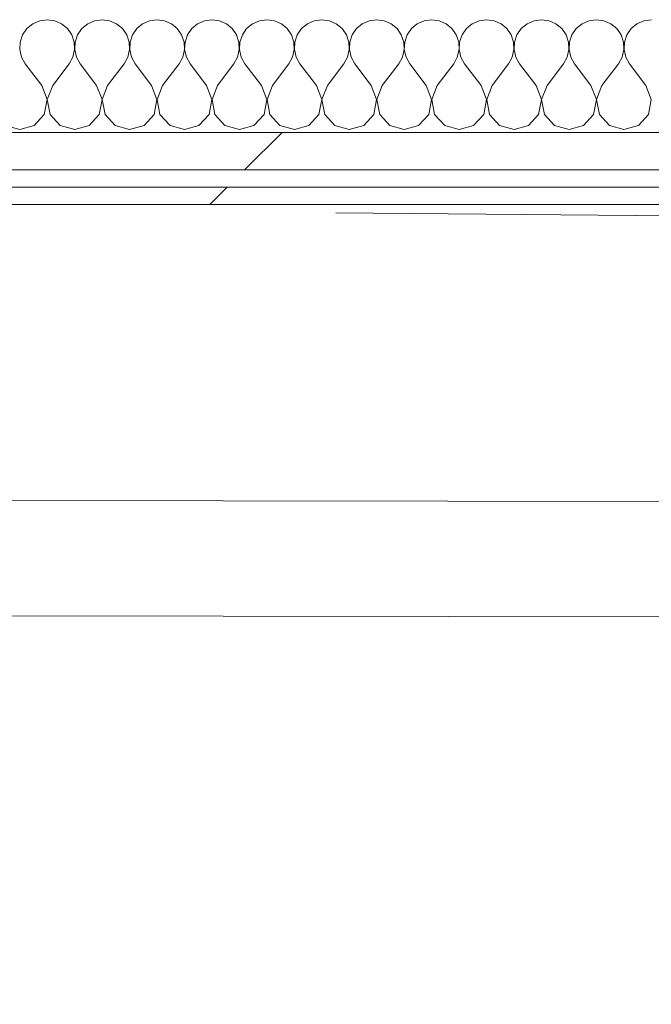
# Model space of a CAD drawing. Header units: millimetres. Extents: x -30280 to 19093, y -17460 to 4378.
# Tile 123 of 188: x -10448 to -10229, y -12681 to -12340. Entities that reach past the tile are written whole.
import ezdxf

# ---------------------------------------------------------------- set-up
doc = ezdxf.new("R2010")
doc.units = ezdxf.units.MM
doc.header["$MEASUREMENT"] = 0
doc.linetypes.add('Wipeout_Contour', pattern=[1000, 0, -1000])
for name, color, linetype in [('Nuevo_06_COT_Generals', 7, 'Continuous'), ('Nuevo_08_E_Envans secs', 7, 'Continuous'), ('Nuevo_Puertas Archicad', 7, 'Continuous')]:
    doc.layers.add(name, color=color, linetype=linetype)
for name, color, linetype, lineweight in [('Nuevo_06_COT_Generals_Pluma_Nº__1', 7, 'Continuous', 5), ('Nuevo_08_E_Envans secs_Pluma_Nº__1', 7, 'Continuous', 5), ('Nuevo_Puertas Archicad_Pluma_Nº__1', 7, 'Continuous', 5)]:
    doc.layers.add(name, color=color, linetype=linetype, lineweight=lineweight)
for name, color, linetype, lineweight, true_color in [('Nuevo_08_E_Envans secs_Pluma_Nº__102', 7, 'Continuous', 5, 0xcccccc), ('Nuevo_08_E_Envans secs_Pluma_Nº__171', 171, 'Continuous', 13, 0xaaaaff), ('Nuevo_08_E_Envans secs_Pluma_Nº__177', 7, 'Continuous', 15, 0xf7e046), ('Nuevo_Puertas Archicad_Pluma_Nº__3', 7, 'Continuous', 5, 0xa4a4a4)]:
    doc.layers.add(name, color=color, linetype=linetype, lineweight=lineweight, true_color=true_color)
doc.styles.add('Estilo_Generado_1', font='txt')
doc.dimstyles.new('Estilo_Generado__1', dxfattribs={"dimtxt": 100, "dimasz": 38, "dimexe": 0.18, "dimexo": 300, "dimgap": 0, "dimtad": 1, "dimtih": 1, "dimtoh": 1, "dimlfac": 0.001, "dimzin": 0, "dimdsep": 46, "dimtxsty": 'Estilo_Generado_1', "dimblk": 'ARROWHEAD_2', "dimblk1": 'ARROWHEAD_2', "dimblk2": 'ARROWHEAD_2', "dimcen": 0.09, "dimclrd": 7, "dimclre": 7, "dimclrt": 7, "dimadec": 0, "dimazin": 0, "dimtfac": 1, "dimtdec": 4, "dimtmove": 0, "dimatfit": 3, "dimfxl": 0, "dimtolj": 1, "dimtzin": 0, "dimarcsym": 0})
doc.dimstyles.new('Estilo_Generado__2', dxfattribs={"dimtxt": 100, "dimasz": 38, "dimexe": 0.18, "dimexo": 300, "dimgap": 0, "dimtad": 1, "dimlfac": 0.001, "dimzin": 0, "dimdsep": 46, "dimtxsty": 'Estilo_Generado_1', "dimblk": 'ARROWHEAD_2', "dimblk1": 'ARROWHEAD_2', "dimblk2": 'ARROWHEAD_2', "dimcen": 0.09, "dimclrd": 7, "dimclre": 7, "dimclrt": 7, "dimadec": 0, "dimazin": 0, "dimtfac": 1, "dimtdec": 4, "dimtmove": 0, "dimatfit": 3, "dimfxl": 0, "dimtolj": 1, "dimtzin": 0, "dimarcsym": 0})
pattern_1 = [(45, (0, 0), (-183.8478, 183.8478), [195, -65]), (45, (7e-14, 183.85), (-183.8478, 183.8478), [195, -65])]

# ---------------------------------------------------------------- blocks, each defined once
blk = doc.blocks.new('*X396')
at = {"layer": 'Nuevo_08_E_Envans secs_Pluma_Nº__102', "color": 254, "linetype": 'Continuous', "lineweight": 5, "true_color": 0xcccccc}
for p, q in [((-10443.1, -12341.35), (-10445.13, -12343.03)), ((-10440.7, -12340.29), (-10443.1, -12341.35)), ((-10438.1, -12339.93), (-10440.7, -12340.29)), ((-10435.49, -12340.29), (-10438.1, -12339.93)), ((-10433.09, -12341.35), (-10435.49, -12340.29)), ((-10431.06, -12343.03), (-10433.09, -12341.35)), ((-10424.05, -12341.35), (-10426.08, -12343.03)), ((-10421.65, -12340.29), (-10424.05, -12341.35)), ((-10419.05, -12339.93), (-10421.65, -12340.29)), ((-10416.45, -12340.29), (-10419.05, -12339.93)), ((-10414.04, -12341.35), (-10416.45, -12340.29)), ((-10412.02, -12343.03), (-10414.04, -12341.35)), ((-10405.01, -12341.35), (-10407.03, -12343.03)), ((-10402.6, -12340.29), (-10405.01, -12341.35)), ((-10400, -12339.93), (-10402.6, -12340.29)), ((-10397.4, -12340.29), (-10400, -12339.93)), ((-10394.99, -12341.35), (-10397.4, -12340.29)), ((-10392.97, -12343.03), (-10394.99, -12341.35)), ((-10385.96, -12341.35), (-10387.98, -12343.03)), ((-10383.55, -12340.29), (-10385.96, -12341.35)), ((-10380.95, -12339.93), (-10383.55, -12340.29)), ((-10378.35, -12340.29), (-10380.95, -12339.93)), ((-10375.95, -12341.35), (-10378.35, -12340.29)), ((-10373.92, -12343.03), (-10375.95, -12341.35)), ((-10366.91, -12341.35), (-10368.94, -12343.03)), ((-10364.51, -12340.29), (-10366.91, -12341.35)), ((-10361.9, -12339.93), (-10364.51, -12340.29)), ((-10359.3, -12340.29), (-10361.9, -12339.93)), ((-10356.9, -12341.35), (-10359.3, -12340.29)), ((-10354.87, -12343.03), (-10356.9, -12341.35)), ((-10347.86, -12341.35), (-10349.89, -12343.03)), ((-10345.46, -12340.29), (-10347.86, -12341.35)), ((-10342.86, -12339.93), (-10345.46, -12340.29)), ((-10340.25, -12340.29), (-10342.86, -12339.93)), ((-10337.85, -12341.35), (-10340.25, -12340.29)), ((-10335.83, -12343.03), (-10337.85, -12341.35)), ((-10328.82, -12341.35), (-10330.84, -12343.03)), ((-10326.41, -12340.29), (-10328.82, -12341.35)), ((-10323.81, -12339.93), (-10326.41, -12340.29)), ((-10321.21, -12340.29), (-10323.81, -12339.93)), ((-10318.8, -12341.35), (-10321.21, -12340.29)), ((-10316.78, -12343.03), (-10318.8, -12341.35)), ((-10309.77, -12341.35), (-10311.79, -12343.03)), ((-10307.36, -12340.29), (-10309.77, -12341.35)), ((-10304.76, -12339.93), (-10307.36, -12340.29)), ((-10302.16, -12340.29), (-10304.76, -12339.93)), ((-10299.75, -12341.35), (-10302.16, -12340.29)), ((-10297.73, -12343.03), (-10299.75, -12341.35)), ((-10290.72, -12341.35), (-10292.74, -12343.03)), ((-10288.32, -12340.29), (-10290.72, -12341.35)), ((-10285.71, -12339.93), (-10288.32, -12340.29)), ((-10283.11, -12340.29), (-10285.71, -12339.93)), ((-10280.71, -12341.35), (-10283.11, -12340.29)), ((-10278.68, -12343.03), (-10280.71, -12341.35)), ((-10271.67, -12341.35), (-10273.7, -12343.03)), ((-10269.27, -12340.29), (-10271.67, -12341.35)), ((-10266.67, -12339.93), (-10269.27, -12340.29)), ((-10264.06, -12340.29), (-10266.67, -12339.93)), ((-10261.66, -12341.35), (-10264.06, -12340.29)), ((-10259.64, -12343.03), (-10261.66, -12341.35)), ((-10252.63, -12341.35), (-10254.65, -12343.03)), ((-10250.22, -12340.29), (-10252.63, -12341.35)), ((-10247.62, -12339.93), (-10250.22, -12340.29)), ((-10245.02, -12340.29), (-10247.62, -12339.93)), ((-10242.61, -12341.35), (-10245.02, -12340.29)), ((-10240.59, -12343.03), (-10242.61, -12341.35)), ((-10233.58, -12341.35), (-10235.6, -12343.03)), ((-10231.17, -12340.29), (-10233.58, -12341.35)), ((-10228.57, -12339.93), (-10231.17, -12340.29)), ((-10446.61, -12345.19), (-10447.45, -12347.68)), ((-10445.13, -12343.03), (-10446.61, -12345.19)), ((-10429.58, -12345.19), (-10431.06, -12343.03)), ((-10428.74, -12347.68), (-10429.58, -12345.19)), ((-10427.57, -12345.19), (-10428.41, -12347.68)), ((-10426.08, -12343.03), (-10427.57, -12345.19)), ((-10410.53, -12345.19), (-10412.02, -12343.03)), ((-10409.69, -12347.68), (-10410.53, -12345.19)), ((-10408.52, -12345.19), (-10409.36, -12347.68)), ((-10407.03, -12343.03), (-10408.52, -12345.19)), ((-10391.48, -12345.19), (-10392.97, -12343.03)), ((-10390.64, -12347.68), (-10391.48, -12345.19)), ((-10389.47, -12345.19), (-10390.31, -12347.68)), ((-10387.98, -12343.03), (-10389.47, -12345.19)), ((-10372.43, -12345.19), (-10373.92, -12343.03)), ((-10371.59, -12347.68), (-10372.43, -12345.19)), ((-10370.42, -12345.19), (-10371.26, -12347.68)), ((-10368.94, -12343.03), (-10370.42, -12345.19)), ((-10353.39, -12345.19), (-10354.87, -12343.03)), ((-10352.55, -12347.68), (-10353.39, -12345.19)), ((-10351.38, -12345.19), (-10352.22, -12347.68)), ((-10349.89, -12343.03), (-10351.38, -12345.19)), ((-10334.34, -12345.19), (-10335.83, -12343.03)), ((-10333.5, -12347.68), (-10334.34, -12345.19)), ((-10332.33, -12345.19), (-10333.17, -12347.68)), ((-10330.84, -12343.03), (-10332.33, -12345.19)), ((-10315.29, -12345.19), (-10316.78, -12343.03)), ((-10314.45, -12347.68), (-10315.29, -12345.19)), ((-10313.28, -12345.19), (-10314.12, -12347.68)), ((-10311.79, -12343.03), (-10313.28, -12345.19)), ((-10296.24, -12345.19), (-10297.73, -12343.03)), ((-10295.4, -12347.68), (-10296.24, -12345.19)), ((-10294.23, -12345.19), (-10295.07, -12347.68)), ((-10292.74, -12343.03), (-10294.23, -12345.19)), ((-10277.2, -12345.19), (-10278.68, -12343.03)), ((-10276.36, -12347.68), (-10277.2, -12345.19)), ((-10275.19, -12345.19), (-10276.02, -12347.68)), ((-10273.7, -12343.03), (-10275.19, -12345.19)), ((-10258.15, -12345.19), (-10259.64, -12343.03)), ((-10257.31, -12347.68), (-10258.15, -12345.19)), ((-10256.14, -12345.19), (-10256.98, -12347.68)), ((-10254.65, -12343.03), (-10256.14, -12345.19)), ((-10239.1, -12345.19), (-10240.59, -12343.03)), ((-10238.26, -12347.68), (-10239.1, -12345.19)), ((-10237.09, -12345.19), (-10237.93, -12347.68)), ((-10235.6, -12343.03), (-10237.09, -12345.19)), ((-10447.45, -12347.68), (-10447.58, -12350.31)), ((-10428.61, -12350.31), (-10428.74, -12347.68)), ((-10428.41, -12347.68), (-10428.53, -12350.31)), ((-10409.56, -12350.31), (-10409.69, -12347.68)), ((-10409.36, -12347.68), (-10409.49, -12350.31)), ((-10390.51, -12350.31), (-10390.64, -12347.68)), ((-10390.31, -12347.68), (-10390.44, -12350.31)), ((-10371.47, -12350.31), (-10371.59, -12347.68)), ((-10371.26, -12347.68), (-10371.39, -12350.31)), ((-10352.42, -12350.31), (-10352.55, -12347.68)), ((-10352.22, -12347.68), (-10352.34, -12350.31)), ((-10333.37, -12350.31), (-10333.5, -12347.68)), ((-10333.17, -12347.68), (-10333.29, -12350.31)), ((-10314.32, -12350.31), (-10314.45, -12347.68)), ((-10314.12, -12347.68), (-10314.25, -12350.31)), ((-10295.28, -12350.31), (-10295.4, -12347.68)), ((-10295.07, -12347.68), (-10295.2, -12350.31)), ((-10276.23, -12350.31), (-10276.36, -12347.68)), ((-10276.02, -12347.68), (-10276.15, -12350.31)), ((-10257.18, -12350.31), (-10257.31, -12347.68)), ((-10256.98, -12347.68), (-10257.1, -12350.31)), ((-10238.13, -12350.31), (-10238.26, -12347.68)), ((-10237.93, -12347.68), (-10238.06, -12350.31)), ((-10447.58, -12350.31), (-10446.99, -12352.87)), ((-10446.99, -12352.87), (-10445.71, -12355.17)), ((-10430.48, -12355.17), (-10429.2, -12352.87)), ((-10429.2, -12352.87), (-10428.61, -12350.31)), ((-10428.53, -12350.31), (-10427.94, -12352.87)), ((-10427.94, -12352.87), (-10426.67, -12355.17)), ((-10411.43, -12355.17), (-10410.16, -12352.87)), ((-10410.16, -12352.87), (-10409.56, -12350.31)), ((-10409.49, -12350.31), (-10408.89, -12352.87)), ((-10408.89, -12352.87), (-10407.62, -12355.17)), ((-10392.38, -12355.17), (-10391.11, -12352.87)), ((-10391.11, -12352.87), (-10390.51, -12350.31)), ((-10390.44, -12350.31), (-10389.84, -12352.87)), ((-10389.84, -12352.87), (-10388.57, -12355.17)), ((-10373.33, -12355.17), (-10372.06, -12352.87)), ((-10372.06, -12352.87), (-10371.47, -12350.31)), ((-10371.39, -12350.31), (-10370.8, -12352.87)), ((-10370.8, -12352.87), (-10369.52, -12355.17)), ((-10354.29, -12355.17), (-10353.01, -12352.87)), ((-10353.01, -12352.87), (-10352.42, -12350.31)), ((-10352.34, -12350.31), (-10351.75, -12352.87)), ((-10351.75, -12352.87), (-10350.48, -12355.17)), ((-10335.24, -12355.17), (-10333.97, -12352.87)), ((-10333.97, -12352.87), (-10333.37, -12350.31)), ((-10333.29, -12350.31), (-10332.7, -12352.87)), ((-10332.7, -12352.87), (-10331.43, -12355.17)), ((-10316.19, -12355.17), (-10314.92, -12352.87)), ((-10314.92, -12352.87), (-10314.32, -12350.31)), ((-10314.25, -12350.31), (-10313.65, -12352.87)), ((-10313.65, -12352.87), (-10312.38, -12355.17)), ((-10297.14, -12355.17), (-10295.87, -12352.87)), ((-10295.87, -12352.87), (-10295.28, -12350.31)), ((-10295.2, -12350.31), (-10294.6, -12352.87)), ((-10294.6, -12352.87), (-10293.33, -12355.17)), ((-10278.1, -12355.17), (-10276.82, -12352.87)), ((-10276.82, -12352.87), (-10276.23, -12350.31)), ((-10276.15, -12350.31), (-10275.56, -12352.87)), ((-10275.56, -12352.87), (-10274.29, -12355.17)), ((-10259.05, -12355.17), (-10257.78, -12352.87)), ((-10257.78, -12352.87), (-10257.18, -12350.31)), ((-10257.1, -12350.31), (-10256.51, -12352.87)), ((-10256.51, -12352.87), (-10255.24, -12355.17)), ((-10240, -12355.17), (-10238.73, -12352.87)), ((-10238.73, -12352.87), (-10238.13, -12350.31)), ((-10238.06, -12350.31), (-10237.46, -12352.87)), ((-10237.46, -12352.87), (-10236.19, -12355.17)), ((-10440, -12362.79), (-10445.71, -12355.17)), ((-10436.19, -12362.79), (-10430.48, -12355.17)), ((-10420.95, -12362.79), (-10426.67, -12355.17)), ((-10417.14, -12362.79), (-10411.43, -12355.17)), ((-10401.9, -12362.79), (-10407.62, -12355.17)), ((-10398.1, -12362.79), (-10392.38, -12355.17)), ((-10382.86, -12362.79), (-10388.57, -12355.17)), ((-10379.05, -12362.79), (-10373.33, -12355.17)), ((-10363.81, -12362.79), (-10369.52, -12355.17)), ((-10360, -12362.79), (-10354.29, -12355.17)), ((-10344.76, -12362.79), (-10350.48, -12355.17)), ((-10340.95, -12362.79), (-10335.24, -12355.17)), ((-10325.71, -12362.79), (-10331.43, -12355.17)), ((-10321.9, -12362.79), (-10316.19, -12355.17)), ((-10306.67, -12362.79), (-10312.38, -12355.17)), ((-10302.86, -12362.79), (-10297.14, -12355.17)), ((-10287.62, -12362.79), (-10293.33, -12355.17)), ((-10283.81, -12362.79), (-10278.1, -12355.17)), ((-10268.57, -12362.79), (-10274.29, -12355.17)), ((-10264.76, -12362.79), (-10259.05, -12355.17)), ((-10249.52, -12362.79), (-10255.24, -12355.17)), ((-10245.71, -12362.79), (-10240, -12355.17)), ((-10230.48, -12362.79), (-10236.19, -12355.17)), ((-10438.13, -12367.64), (-10440, -12362.79)), ((-10436.19, -12362.79), (-10438.06, -12367.64)), ((-10419.09, -12367.64), (-10420.95, -12362.79)), ((-10417.14, -12362.79), (-10419.01, -12367.64)), ((-10400.04, -12367.64), (-10401.9, -12362.79)), ((-10398.1, -12362.79), (-10399.96, -12367.64)), ((-10380.99, -12367.64), (-10382.86, -12362.79)), ((-10379.05, -12362.79), (-10380.91, -12367.64)), ((-10361.94, -12367.64), (-10363.81, -12362.79)), ((-10360, -12362.79), (-10361.87, -12367.64)), ((-10342.9, -12367.64), (-10344.76, -12362.79)), ((-10340.95, -12362.79), (-10342.82, -12367.64)), ((-10323.85, -12367.64), (-10325.71, -12362.79)), ((-10321.9, -12362.79), (-10323.77, -12367.64)), ((-10304.8, -12367.64), (-10306.67, -12362.79)), ((-10302.86, -12362.79), (-10304.72, -12367.64)), ((-10285.75, -12367.64), (-10287.62, -12362.79)), ((-10283.81, -12362.79), (-10285.68, -12367.64)), ((-10266.71, -12367.64), (-10268.57, -12362.79)), ((-10264.76, -12362.79), (-10266.63, -12367.64)), ((-10247.66, -12367.64), (-10249.52, -12362.79)), ((-10245.71, -12362.79), (-10247.58, -12367.64)), ((-10228.61, -12367.64), (-10230.48, -12362.79)), ((-10439.1, -12372.76), (-10438.13, -12367.64)), ((-10438.06, -12367.64), (-10437.09, -12372.76)), ((-10420.05, -12372.76), (-10419.09, -12367.64)), ((-10419.01, -12367.64), (-10418.04, -12372.76)), ((-10401.01, -12372.76), (-10400.04, -12367.64)), ((-10399.96, -12367.64), (-10398.99, -12372.76)), ((-10381.96, -12372.76), (-10380.99, -12367.64)), ((-10380.91, -12367.64), (-10379.95, -12372.76)), ((-10362.91, -12372.76), (-10361.94, -12367.64)), ((-10361.87, -12367.64), (-10360.9, -12372.76)), ((-10343.86, -12372.76), (-10342.9, -12367.64)), ((-10342.82, -12367.64), (-10341.85, -12372.76)), ((-10324.81, -12372.76), (-10323.85, -12367.64)), ((-10323.77, -12367.64), (-10322.8, -12372.76)), ((-10305.77, -12372.76), (-10304.8, -12367.64)), ((-10304.72, -12367.64), (-10303.76, -12372.76)), ((-10286.72, -12372.76), (-10285.75, -12367.64)), ((-10285.68, -12367.64), (-10284.71, -12372.76)), ((-10267.67, -12372.76), (-10266.71, -12367.64)), ((-10266.63, -12367.64), (-10265.66, -12372.76)), ((-10248.62, -12372.76), (-10247.66, -12367.64)), ((-10247.58, -12367.64), (-10246.61, -12372.76)), ((-10229.58, -12372.76), (-10228.61, -12367.64)), ((-10442.61, -12376.6), (-10439.1, -12372.76)), ((-10437.09, -12372.76), (-10433.58, -12376.6)), ((-10423.56, -12376.6), (-10420.05, -12372.76)), ((-10418.04, -12372.76), (-10414.53, -12376.6)), ((-10404.52, -12376.6), (-10401.01, -12372.76)), ((-10398.99, -12372.76), (-10395.48, -12376.6)), ((-10385.47, -12376.6), (-10381.96, -12372.76)), ((-10379.95, -12372.76), (-10376.44, -12376.6)), ((-10366.42, -12376.6), (-10362.91, -12372.76)), ((-10360.9, -12372.76), (-10357.39, -12376.6)), ((-10347.37, -12376.6), (-10343.86, -12372.76)), ((-10341.85, -12372.76), (-10338.34, -12376.6)), ((-10328.33, -12376.6), (-10324.81, -12372.76)), ((-10322.8, -12372.76), (-10319.29, -12376.6)), ((-10309.28, -12376.6), (-10305.77, -12372.76)), ((-10303.76, -12372.76), (-10300.25, -12376.6)), ((-10290.23, -12376.6), (-10286.72, -12372.76)), ((-10284.71, -12372.76), (-10281.2, -12376.6)), ((-10271.18, -12376.6), (-10267.67, -12372.76)), ((-10265.66, -12372.76), (-10262.15, -12376.6)), ((-10252.14, -12376.6), (-10248.62, -12372.76)), ((-10246.61, -12372.76), (-10243.1, -12376.6)), ((-10233.09, -12376.6), (-10229.58, -12372.76)), ((-10452.63, -12376.6), (-10447.62, -12378.02)), ((-10447.62, -12378.02), (-10442.61, -12376.6)), ((-10433.58, -12376.6), (-10428.57, -12378.02)), ((-10428.57, -12378.02), (-10423.56, -12376.6)), ((-10414.53, -12376.6), (-10409.52, -12378.02)), ((-10409.52, -12378.02), (-10404.52, -12376.6)), ((-10395.48, -12376.6), (-10390.48, -12378.02)), ((-10390.48, -12378.02), (-10385.47, -12376.6)), ((-10376.44, -12376.6), (-10371.43, -12378.02)), ((-10371.43, -12378.02), (-10366.42, -12376.6)), ((-10357.39, -12376.6), (-10352.38, -12378.02)), ((-10352.38, -12378.02), (-10347.37, -12376.6)), ((-10338.34, -12376.6), (-10333.33, -12378.02)), ((-10333.33, -12378.02), (-10328.33, -12376.6)), ((-10319.29, -12376.6), (-10314.29, -12378.02)), ((-10314.29, -12378.02), (-10309.28, -12376.6)), ((-10300.25, -12376.6), (-10295.24, -12378.02)), ((-10295.24, -12378.02), (-10290.23, -12376.6)), ((-10281.2, -12376.6), (-10276.19, -12378.02)), ((-10276.19, -12378.02), (-10271.18, -12376.6)), ((-10262.15, -12376.6), (-10257.14, -12378.02)), ((-10257.14, -12378.02), (-10252.14, -12376.6)), ((-10243.1, -12376.6), (-10238.1, -12378.02)), ((-10238.1, -12378.02), (-10233.09, -12376.6))]:
    blk.add_line(p, q, dxfattribs=at)
blk = doc.blocks.new('Muro_109_1', base_point=(-10638, -12403.98))
at = {"color": 254, "linetype": 'Wipeout_Contour', "lineweight": 0, "ltscale": 61631.376867}
blk.add_wipeout([(-7503.39, -12378.98), (-10649.96, -12378.98), (-10649.98, -12391.98), (-7503.39, -12391.98)], dxfattribs=at).dxf.layer = 'Nuevo_08_E_Envans secs'
at = {"color": 254, "linetype": 'Wipeout_Contour', "lineweight": 0, "ltscale": 61678.236318}
blk.add_wipeout([(-7515.39, -12397.98), (-10637.99, -12397.98), (-10638, -12403.98), (-7515.39, -12403.98)], dxfattribs=at).dxf.layer = 'Nuevo_08_E_Envans secs'
at = {"layer": 'Nuevo_08_E_Envans secs_Pluma_Nº__171', "linetype": 'Continuous', "lineweight": 13, "true_color": 0xaaaaff}
h = blk.add_hatch(dxfattribs=at)
h.set_pattern_fill('Panellat_HPL_0001', color=161, style=0, pattern_type=2)
h.set_pattern_definition(pattern_1)
h.paths.add_polyline_path([(-7515.39, -12397.98), (-10637.99, -12397.98), (-10638, -12403.98), (-7515.39, -12403.98)])
at = {"layer": 'Nuevo_08_E_Envans secs_Pluma_Nº__177', "linetype": 'Continuous', "lineweight": 15, "true_color": 0xf7e046}
h = blk.add_hatch(dxfattribs=at)
h.set_pattern_fill('Panellat_HPL_0001', color=53, style=0, pattern_type=2)
h.set_pattern_definition(pattern_1)
h.paths.add_polyline_path([(-7503.39, -12378.98), (-10649.96, -12378.98), (-10649.98, -12391.98), (-7503.39, -12391.98)])
at = {"layer": 'Nuevo_08_E_Envans secs_Pluma_Nº__1', "color": 7, "linetype": 'Continuous', "lineweight": 5}
for p, q in [((-10662.96, -12378.98), (-7490.39, -12378.98)), ((-10649.98, -12391.98), (-7503.39, -12391.98)), ((-10643.99, -12397.98), (-7509.39, -12397.98))]:
    blk.add_line(p, q, dxfattribs=at)
at = {"layer": 'Nuevo_08_E_Envans secs_Pluma_Nº__1', "color": 7, "linetype": 'Continuous', "lineweight": 5, "flags": 128}
blk.add_lwpolyline([(-10638, -12403.98), (-7515.39, -12403.98)], dxfattribs=at)
at = {"layer": 'Nuevo_08_E_Envans secs', "color": 7, "lineweight": 20}
blk.add_blockref('*X396', (0, 0), dxfattribs=at)
blk = doc.blocks.new('Puerta 27_9')
at = {"layer": 'Nuevo_Puertas Archicad_Pluma_Nº__1', "color": 7, "linetype": 'Continuous', "lineweight": 5}
for p, q in [((382, 0), (382, 844)), ((422, 844), (422, 0))]:
    blk.add_line(p, q, dxfattribs=at)
at = {"layer": 'Nuevo_Puertas Archicad_Pluma_Nº__3', "color": 253, "linetype": 'Continuous', "lineweight": 5, "true_color": 0xa4a4a4}
blk.add_arc((422, 0), 844, 90, 180, dxfattribs=at)
blk = doc.blocks.new('Muro_125_1', base_point=(-10640.07, -13808.56))
at = {"layer": 'Nuevo_Puertas Archicad', "color": 253, "linetype": 'Continuous', "lineweight": 5, "true_color": 0xa4a4a6, "xscale": -1, "zscale": 1000, "rotation": 269.9153114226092}
blk.add_blockref('Puerta 27_9', (-10638.77, -12928.23), dxfattribs=at)
blk = doc.blocks.new('*D672')
at = {"layer": 'Nuevo_06_COT_Generals_Pluma_Nº__1', "color": 7, "linetype": 'Continuous', "lineweight": 5}
for p, q in [((-1552.89, -12989), (-1552.89, -12803.98)), ((-10639.87, -13374.56), (-10639.87, -12914)), ((-10625.44, -12926.5), (-10654.31, -12976.5)), ((-1567.33, -12976.5), (-1538.46, -12926.5)), ((-10664.32, -12951.5), (-10639.87, -12951.5)), ((-10639.87, -12951.5), (-1552.89, -12951.5)), ((-1552.89, -12951.5), (-1528.44, -12951.5))]:
    blk.add_line(p, q, dxfattribs=at)
at = {"layer": 'Nuevo_06_COT_Generals_Pluma_Nº__1', "color": 7, "lineweight": 5, "insert": (-6233.77, -12931.5), "char_height": 100, "attachment_point": 7, "style": 'Estilo_Generado_1'}
blk.add_mtext('\\A1;{\\pql;\\fGotham Book|b0|i0|c0|p0;\\W1.000000;9,09}', dxfattribs=at)
blk = doc.blocks.new('ARROWHEAD_2')
at = {"color": 0, "linetype": 'Continuous', "lineweight": 0}
for p, q in [((-0.3781, -0.655), (0.3781, 0.655)), ((0, 0), (-1, 0))]:
    blk.add_line(p, q, dxfattribs=at)
blk = doc.blocks.new('*D771')
at = {"layer": 'Nuevo_06_COT_Generals_Pluma_Nº__1', "color": 7, "linetype": 'Continuous', "lineweight": 5}
for p, q in [((-9914.62, -13681.46), (-9902.54, -12410.97)), ((-9939.49, -13666.79), (-9889.76, -13696.13)), ((-9877.13, -13681.81), (-10339.89, -13677.41)), ((-9915.9, -13815.45), (-9914.62, -13681.46)), ((-9940.76, -13800.78), (-9891.04, -13830.12)), ((-9878.4, -13815.8), (-10340.09, -13811.41)), ((-9930.11, -15309.79), (-9915.9, -13815.45))]:
    blk.add_line(p, q, dxfattribs=at)
blk = doc.blocks.new('*D772')
at = {"layer": 'Nuevo_06_COT_Generals_Pluma_Nº__1', "color": 7, "linetype": 'Continuous', "lineweight": 5}
for p, q in [((-9902.54, -12410.97), (-9902.31, -12386.52)), ((-9877.68, -12425.64), (-9927.41, -12396.3)), ((-9865.05, -12411.33), (-10338.01, -12406.83)), ((-9914.62, -13681.46), (-9902.54, -12410.97)), ((-9939.49, -13666.79), (-9889.76, -13696.13))]:
    blk.add_line(p, q, dxfattribs=at)
at = {"layer": 'Nuevo_06_COT_Generals_Pluma_Nº__1', "color": 7, "lineweight": 5, "insert": (-9929.89, -13183.4), "char_height": 100, "attachment_point": 7, "rotation": 89.4552, "style": 'Estilo_Generado_1'}
blk.add_mtext('\\A1;{\\pql;\\fGotham Book|b0|i0|c0|p0;\\W1.000000;1,27}', dxfattribs=at)

msp = doc.modelspace()

# ---------------------------------------------------------------- block references
at = {"layer": 'Nuevo_08_E_Envans secs', "color": 7, "lineweight": 20}
msp.add_blockref('Muro_109_1', (-10637.995, -12403.976), dxfattribs=at)

# ---------------------------------------------------------------- next in the draw order: block references
msp.add_blockref('Muro_125_1', (-10640.071, -13808.561), dxfattribs=at)

# ---------------------------------------------------------------- next in the draw order: dimensions: what is measured, and where the dimension line sits
at = {"layer": 'Nuevo_06_COT_Generals', "color": 7, "linetype": 'Continuous', "lineweight": 5}
for base, p1, p2, picture, middle in [((-9902.544, -12410.969), (-10639.873, -13674.561), (-10637.995, -12403.976), '*D772', (-9978.656, -13053.474)), ((-9914.624, -13681.457), (-10640.071, -13808.561), (-10639.873, -13674.561), '*D771', (-9987.414, -13974.537))]:
    dim = msp.add_linear_dim(base=base, p1=p1, p2=p2, angle=89.45523, dimstyle='Estilo_Generado__2', dxfattribs=at)
    dim.commit()
    dim.dimension.update_dxf_attribs({"geometry": picture, "text_midpoint": middle, "dimtype": 160, "text_rotation": 89.45523})
dim = msp.add_linear_dim(base=(-1552.894, -12951.503), p1=(-10639.873, -13674.561), p2=(-1552.894, -12503.976), dimstyle='Estilo_Generado__1', dxfattribs=at)
dim.commit()
dim.dimension.update_dxf_attribs({"geometry": '*D672', "text_midpoint": (-6104.311, -12881.503), "dimtype": 160})

doc.saveas('drawing.dxf')
